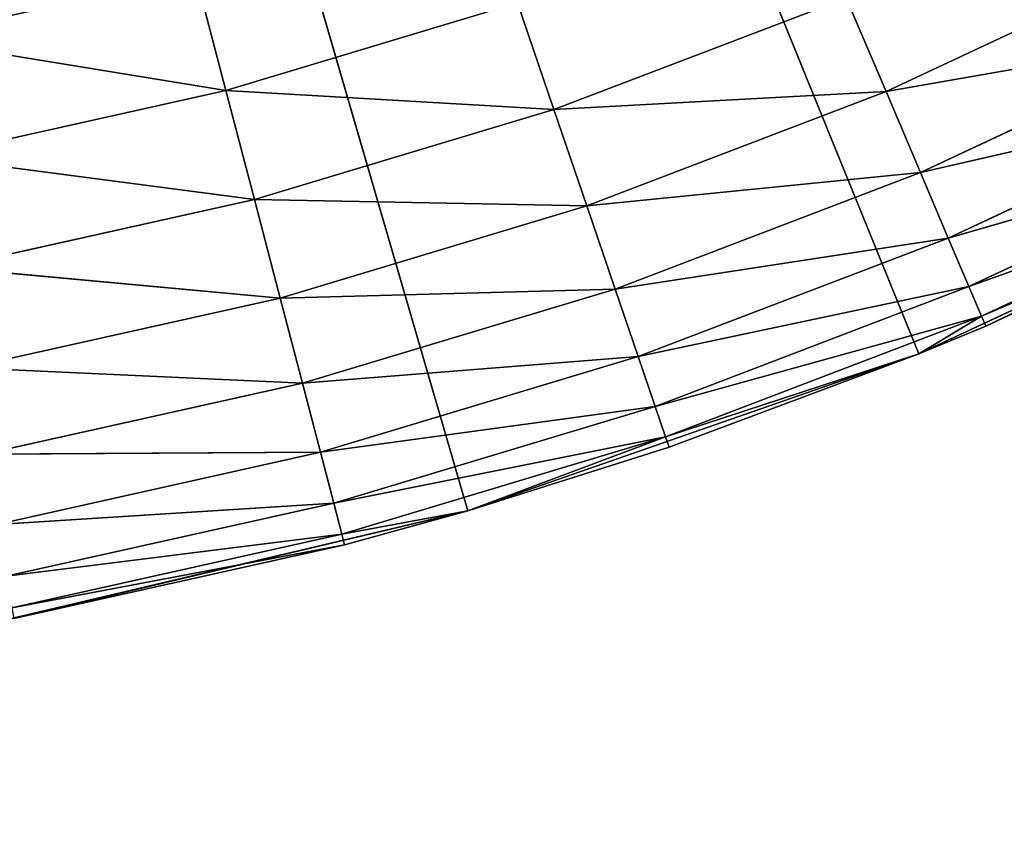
# Model space of a CAD drawing. Header units: centimetres. Extents: x 0.1 to 28.1, y 0.1 to 9.9.
# Tile 103 of 256: x 3.763 to 3.901, y 7.339 to 7.452. Entities that reach past the tile are written whole.
import ezdxf

# ---------------------------------------------------------------- set-up
doc = ezdxf.new("R2010")
doc.units = ezdxf.units.CM
doc.header["$LTSCALE"] = 2.54
doc.layers.get('0').update_dxf_attribs({"true_color": 0xff5454})

# ---------------------------------------------------------------- blocks, each defined once
blk = doc.blocks.new('P__ka na papier toaletowy COVUU.STL')
at = {"color": 0}
for p, q in [((3.64437, 8.00778, 22.15), (3.82604, 7.38368, 22.15)), ((3.88924, 7.40567, 22.15), (3.64437, 8.00778, 22.15)), ((3.88924, 7.40567, 22.15), (3.64437, 8.00778, 22.15)), ((3.64437, 8.00778, 22.15), (3.82604, 7.38368, 22.15)), ((3.88462, 7.44243, 22.62661), (3.92525, 7.46147, 22.62661)), ((3.88462, 7.44243, 22.62661), (3.92525, 7.46147, 22.62661)), ((3.78788, 7.45886, 22.64848), (3.79214, 7.44257, 22.64397)), ((3.78788, 7.45886, 22.64848), (3.79214, 7.44257, 22.64397)), ((3.87903, 7.45557, 22.6366), (3.8381, 7.43991, 22.6366)), ((3.87903, 7.45557, 22.6366), (3.8381, 7.43991, 22.6366)), ((3.87903, 7.45557, 22.6366), (3.88462, 7.44243, 22.62661)), ((3.87903, 7.45557, 22.6366), (3.88462, 7.44243, 22.62661)), ((3.833, 7.45486, 22.64397), (3.79214, 7.44257, 22.64397)), ((3.833, 7.45486, 22.64397), (3.79214, 7.44257, 22.64397)), ((3.833, 7.45486, 22.64397), (3.8381, 7.43991, 22.6366)), ((3.833, 7.45486, 22.64397), (3.8381, 7.43991, 22.6366)), ((3.88462, 7.44243, 22.62661), (3.93088, 7.45051, 22.61428)), ((3.88462, 7.44243, 22.62661), (3.93088, 7.45051, 22.61428)), ((3.88944, 7.43108, 22.61428), (3.93088, 7.45051, 22.61428)), ((3.88944, 7.43108, 22.61428), (3.93088, 7.45051, 22.61428)), ((3.74743, 7.44985, 22.64848), (3.79214, 7.44257, 22.64397)), ((3.74743, 7.44985, 22.64848), (3.79214, 7.44257, 22.64397)), ((3.75048, 7.43329, 22.64397), (3.79214, 7.44257, 22.64397)), ((3.75048, 7.43329, 22.64397), (3.79214, 7.44257, 22.64397)), ((3.8381, 7.43991, 22.6366), (3.79214, 7.44257, 22.64397)), ((3.79214, 7.44257, 22.64397), (3.79613, 7.42729, 22.6366)), ((3.8381, 7.43991, 22.6366), (3.79214, 7.44257, 22.64397)), ((3.79214, 7.44257, 22.64397), (3.79613, 7.42729, 22.6366)), ((3.88462, 7.44243, 22.62661), (3.8381, 7.43991, 22.6366)), ((3.88462, 7.44243, 22.62661), (3.8381, 7.43991, 22.6366)), ((3.88462, 7.44243, 22.62661), (3.84271, 7.4264, 22.62661)), ((3.88462, 7.44243, 22.62661), (3.84271, 7.4264, 22.62661)), ((3.88462, 7.44243, 22.62661), (3.88944, 7.43108, 22.61428)), ((3.88462, 7.44243, 22.62661), (3.88944, 7.43108, 22.61428)), ((3.88944, 7.43108, 22.61428), (3.93545, 7.44162, 22.6)), ((3.88944, 7.43108, 22.61428), (3.93545, 7.44162, 22.6)), ((3.89335, 7.42188, 22.6), (3.93545, 7.44162, 22.6)), ((3.89335, 7.42188, 22.6), (3.93545, 7.44162, 22.6)), ((3.8381, 7.43991, 22.6366), (3.79613, 7.42729, 22.6366)), ((3.8381, 7.43991, 22.6366), (3.79613, 7.42729, 22.6366)), ((3.8381, 7.43991, 22.6366), (3.84271, 7.4264, 22.62661)), ((3.8381, 7.43991, 22.6366), (3.84271, 7.4264, 22.62661)), ((3.89335, 7.42188, 22.6), (3.93882, 7.43507, 22.5842)), ((3.89335, 7.42188, 22.6), (3.93882, 7.43507, 22.5842)), ((3.89623, 7.4151, 22.5842), (3.93882, 7.43507, 22.5842)), ((3.89623, 7.4151, 22.5842), (3.93882, 7.43507, 22.5842)), ((3.88924, 7.40567, 22.15), (3.94986, 7.43403, 22.15)), ((3.88924, 7.40567, 22.15), (3.94986, 7.43403, 22.15)), ((3.94986, 7.43403, 22.15), (3.89859, 7.40955, 22.55)), ((3.94986, 7.43403, 22.15), (3.89859, 7.40955, 22.55)), ((3.75048, 7.43329, 22.64397), (3.79613, 7.42729, 22.6366)), ((3.75048, 7.43329, 22.64397), (3.79613, 7.42729, 22.6366)), ((3.88944, 7.43108, 22.61428), (3.84271, 7.4264, 22.62661)), ((3.88944, 7.43108, 22.61428), (3.84271, 7.4264, 22.62661)), ((3.88944, 7.43108, 22.61428), (3.84669, 7.41473, 22.61428)), ((3.88944, 7.43108, 22.61428), (3.84669, 7.41473, 22.61428)), ((3.88944, 7.43108, 22.61428), (3.89335, 7.42188, 22.6)), ((3.88944, 7.43108, 22.61428), (3.89335, 7.42188, 22.6)), ((3.89623, 7.4151, 22.5842), (3.94088, 7.43105, 22.56736)), ((3.89623, 7.4151, 22.5842), (3.94088, 7.43105, 22.56736)), ((3.89799, 7.41095, 22.56736), (3.94088, 7.43105, 22.56736)), ((3.89799, 7.41095, 22.56736), (3.94088, 7.43105, 22.56736)), ((3.89799, 7.41095, 22.56736), (3.94158, 7.4297, 22.55)), ((3.89799, 7.41095, 22.56736), (3.94158, 7.4297, 22.55)), ((3.94158, 7.4297, 22.55), (3.89859, 7.40955, 22.55)), ((3.94158, 7.4297, 22.55), (3.89859, 7.40955, 22.55)), ((3.75335, 7.41776, 22.6366), (3.79613, 7.42729, 22.6366)), ((3.75335, 7.41776, 22.6366), (3.79613, 7.42729, 22.6366)), ((3.84271, 7.4264, 22.62661), (3.79613, 7.42729, 22.6366)), ((3.79613, 7.42729, 22.6366), (3.79974, 7.41347, 22.62661)), ((3.84271, 7.4264, 22.62661), (3.79613, 7.42729, 22.6366)), ((3.79613, 7.42729, 22.6366), (3.79974, 7.41347, 22.62661)), ((3.84271, 7.4264, 22.62661), (3.79974, 7.41347, 22.62661)), ((3.84271, 7.4264, 22.62661), (3.79974, 7.41347, 22.62661)), ((3.84271, 7.4264, 22.62661), (3.84669, 7.41473, 22.61428)), ((3.84271, 7.4264, 22.62661), (3.84669, 7.41473, 22.61428)), ((3.89335, 7.42188, 22.6), (3.84669, 7.41473, 22.61428)), ((3.89335, 7.42188, 22.6), (3.84669, 7.41473, 22.61428)), ((3.89335, 7.42188, 22.6), (3.84992, 7.40527, 22.6)), ((3.89335, 7.42188, 22.6), (3.84992, 7.40527, 22.6)), ((3.89335, 7.42188, 22.6), (3.89623, 7.4151, 22.5842)), ((3.89335, 7.42188, 22.6), (3.89623, 7.4151, 22.5842)), ((3.75335, 7.41776, 22.6366), (3.79974, 7.41347, 22.62661)), ((3.75335, 7.41776, 22.6366), (3.79974, 7.41347, 22.62661)), ((3.84669, 7.41473, 22.61428), (3.79974, 7.41347, 22.62661)), ((3.84669, 7.41473, 22.61428), (3.79974, 7.41347, 22.62661)), ((3.84669, 7.41473, 22.61428), (3.80286, 7.40155, 22.61428)), ((3.84669, 7.41473, 22.61428), (3.80286, 7.40155, 22.61428)), ((3.84669, 7.41473, 22.61428), (3.84992, 7.40527, 22.6)), ((3.84669, 7.41473, 22.61428), (3.84992, 7.40527, 22.6)), ((3.89623, 7.4151, 22.5842), (3.84992, 7.40527, 22.6)), ((3.89623, 7.4151, 22.5842), (3.84992, 7.40527, 22.6)), ((3.89623, 7.4151, 22.5842), (3.8523, 7.3983, 22.5842)), ((3.89623, 7.4151, 22.5842), (3.8523, 7.3983, 22.5842)), ((3.89623, 7.4151, 22.5842), (3.89799, 7.41095, 22.56736)), ((3.89623, 7.4151, 22.5842), (3.89799, 7.41095, 22.56736)), ((3.75595, 7.40372, 22.62661), (3.79974, 7.41347, 22.62661)), ((3.75595, 7.40372, 22.62661), (3.79974, 7.41347, 22.62661)), ((3.79974, 7.41347, 22.62661), (3.80286, 7.40155, 22.61428)), ((3.79974, 7.41347, 22.62661), (3.80286, 7.40155, 22.61428)), ((3.89799, 7.41095, 22.56736), (3.8523, 7.3983, 22.5842)), ((3.89799, 7.41095, 22.56736), (3.8523, 7.3983, 22.5842)), ((3.89799, 7.41095, 22.56736), (3.85375, 7.39403, 22.56736)), ((3.89799, 7.41095, 22.56736), (3.85375, 7.39403, 22.56736)), ((3.89799, 7.41095, 22.56736), (3.88924, 7.40567, 22.55)), ((3.89799, 7.41095, 22.56736), (3.88924, 7.40567, 22.55)), ((3.89859, 7.40955, 22.55), (3.89799, 7.41095, 22.56736)), ((3.89859, 7.40955, 22.55), (3.89799, 7.41095, 22.56736)), ((3.88924, 7.40567, 22.15), (3.89859, 7.40955, 22.55)), ((3.89859, 7.40955, 22.55), (3.88924, 7.40567, 22.55)), ((3.88924, 7.40567, 22.15), (3.89859, 7.40955, 22.55)), ((3.89859, 7.40955, 22.55), (3.88924, 7.40567, 22.55)), ((3.84992, 7.40527, 22.6), (3.80286, 7.40155, 22.61428)), ((3.84992, 7.40527, 22.6), (3.80286, 7.40155, 22.61428)), ((3.84992, 7.40527, 22.6), (3.80539, 7.39187, 22.6)), ((3.84992, 7.40527, 22.6), (3.80539, 7.39187, 22.6)), ((3.82604, 7.38368, 22.15), (3.88924, 7.40567, 22.15)), ((3.82604, 7.38368, 22.15), (3.88924, 7.40567, 22.15)), ((3.84992, 7.40527, 22.6), (3.8523, 7.3983, 22.5842)), ((3.84992, 7.40527, 22.6), (3.8523, 7.3983, 22.5842)), ((3.88924, 7.40567, 22.55), (3.85375, 7.39403, 22.56736)), ((3.88924, 7.40567, 22.55), (3.85375, 7.39403, 22.56736)), ((3.88924, 7.40567, 22.15), (3.85424, 7.39259, 22.55)), ((3.88924, 7.40567, 22.15), (3.85424, 7.39259, 22.55)), ((3.88924, 7.40567, 22.55), (3.85424, 7.39259, 22.55)), ((3.88924, 7.40567, 22.55), (3.85424, 7.39259, 22.55)), ((3.88924, 7.40567, 22.15), (3.88924, 7.40567, 22.55)), ((3.88924, 7.40567, 22.15), (3.88924, 7.40567, 22.55)), ((3.75595, 7.40372, 22.62661), (3.80286, 7.40155, 22.61428)), ((3.75595, 7.40372, 22.62661), (3.80286, 7.40155, 22.61428)), ((3.75819, 7.39159, 22.61428), (3.80286, 7.40155, 22.61428)), ((3.75819, 7.39159, 22.61428), (3.80286, 7.40155, 22.61428)), ((3.80286, 7.40155, 22.61428), (3.80539, 7.39187, 22.6)), ((3.80286, 7.40155, 22.61428), (3.80539, 7.39187, 22.6)), ((3.8523, 7.3983, 22.5842), (3.80539, 7.39187, 22.6)), ((3.8523, 7.3983, 22.5842), (3.80539, 7.39187, 22.6)), ((3.8523, 7.3983, 22.5842), (3.80725, 7.38475, 22.5842)), ((3.8523, 7.3983, 22.5842), (3.80725, 7.38475, 22.5842)), ((3.8523, 7.3983, 22.5842), (3.85375, 7.39403, 22.56736)), ((3.8523, 7.3983, 22.5842), (3.85375, 7.39403, 22.56736)), ((3.85375, 7.39403, 22.56736), (3.80725, 7.38475, 22.5842)), ((3.85375, 7.39403, 22.56736), (3.80725, 7.38475, 22.5842)), ((3.85375, 7.39403, 22.56736), (3.80839, 7.38038, 22.56736)), ((3.85375, 7.39403, 22.56736), (3.80839, 7.38038, 22.56736)), ((3.85375, 7.39403, 22.56736), (3.82604, 7.38368, 22.55)), ((3.85375, 7.39403, 22.56736), (3.82604, 7.38368, 22.55)), ((3.85424, 7.39259, 22.55), (3.85375, 7.39403, 22.56736)), ((3.85424, 7.39259, 22.55), (3.85375, 7.39403, 22.56736)), ((3.82604, 7.38368, 22.15), (3.85424, 7.39259, 22.55)), ((3.85424, 7.39259, 22.55), (3.82604, 7.38368, 22.55)), ((3.82604, 7.38368, 22.15), (3.85424, 7.39259, 22.55)), ((3.85424, 7.39259, 22.55), (3.82604, 7.38368, 22.55)), ((3.75819, 7.39159, 22.61428), (3.80539, 7.39187, 22.6)), ((3.75819, 7.39159, 22.61428), (3.80539, 7.39187, 22.6)), ((3.76, 7.38176, 22.6), (3.80539, 7.39187, 22.6)), ((3.76, 7.38176, 22.6), (3.80539, 7.39187, 22.6)), ((3.80539, 7.39187, 22.6), (3.80725, 7.38475, 22.5842)), ((3.80539, 7.39187, 22.6), (3.80725, 7.38475, 22.5842)), ((3.76, 7.38176, 22.6), (3.80725, 7.38475, 22.5842)), ((3.76, 7.38176, 22.6), (3.80725, 7.38475, 22.5842)), ((3.7609, 7.36831, 22.15), (3.82604, 7.38368, 22.15)), ((3.7609, 7.36831, 22.15), (3.82604, 7.38368, 22.15)), ((3.76134, 7.37452, 22.5842), (3.80725, 7.38475, 22.5842)), ((3.76134, 7.37452, 22.5842), (3.80725, 7.38475, 22.5842)), ((3.76244, 7.36859, 22.55), (3.82604, 7.38368, 22.15)), ((3.76244, 7.36859, 22.55), (3.82604, 7.38368, 22.15)), ((3.80725, 7.38475, 22.5842), (3.80839, 7.38038, 22.56736)), ((3.80725, 7.38475, 22.5842), (3.80839, 7.38038, 22.56736)), ((3.82604, 7.38368, 22.55), (3.80839, 7.38038, 22.56736)), ((3.82604, 7.38368, 22.55), (3.80839, 7.38038, 22.56736)), ((3.82604, 7.38368, 22.55), (3.80878, 7.37891, 22.55)), ((3.80878, 7.37891, 22.55), (3.82604, 7.38368, 22.15)), ((3.80878, 7.37891, 22.55), (3.82604, 7.38368, 22.15)), ((3.82604, 7.38368, 22.55), (3.80878, 7.37891, 22.55)), ((3.82604, 7.38368, 22.15), (3.82604, 7.38368, 22.55)), ((3.82604, 7.38368, 22.15), (3.82604, 7.38368, 22.55)), ((3.76134, 7.37452, 22.5842), (3.80839, 7.38038, 22.56736)), ((3.76134, 7.37452, 22.5842), (3.80839, 7.38038, 22.56736)), ((3.76216, 7.37008, 22.56736), (3.80839, 7.38038, 22.56736)), ((3.76216, 7.37008, 22.56736), (3.80839, 7.38038, 22.56736)), ((3.80839, 7.38038, 22.56736), (3.80878, 7.37891, 22.55)), ((3.80839, 7.38038, 22.56736), (3.80878, 7.37891, 22.55)), ((3.76216, 7.37008, 22.56736), (3.80878, 7.37891, 22.55)), ((3.76216, 7.37008, 22.56736), (3.80878, 7.37891, 22.55)), ((3.80878, 7.37891, 22.55), (3.76244, 7.36859, 22.55)), ((3.80878, 7.37891, 22.55), (3.76244, 7.36859, 22.55))]:
    blk.add_line(p, q, dxfattribs=at)
mesh = blk.add_polyface(dxfattribs=at)
corners = [(27.64437, 0.05778, 34.05), (0.64437, 9.85778, 34.05), (27.64437, 9.85778, 34.05)]
mesh.append_faces([[corners[k] for k in face] for face in [(0, 1, 2)]], dxfattribs={"color": 0})
mesh = blk.add_polyface(dxfattribs=at)
corners = [(27.64437, 0.05778, 34.05), (0.64437, 0.05778, 34.05), (0.64437, 9.85778, 34.05)]
mesh.append_faces([[corners[k] for k in face] for face in [(0, 1, 2)]], dxfattribs={"color": 0})
mesh = blk.add_polyface(dxfattribs=at)
corners = [(27.64437, 9.85778, 34.25), (0.64437, 0.05778, 34.25), (27.64437, 0.05778, 34.25)]
mesh.append_faces([[corners[k] for k in face] for face in [(0, 1, 2)]], dxfattribs={"color": 0})
mesh = blk.add_polyface(dxfattribs=at)
corners = [(27.64437, 9.85778, 34.25), (0.64437, 9.85778, 34.25), (0.64437, 0.05778, 34.25)]
mesh.append_faces([[corners[k] for k in face] for face in [(0, 1, 2)]], dxfattribs={"color": 0})
mesh = blk.add_polyface(dxfattribs=at)
corners = [(3.82604, 7.38368, 22.15), (3.7609, 7.36831, 22.15), (3.64437, 8.00778, 22.15)]
mesh.append_faces([[corners[k] for k in face] for face in [(0, 1, 2)]], dxfattribs={"color": 0})
mesh = blk.add_polyface(dxfattribs=at)
corners = [(4.00723, 7.46849, 22.15), (3.94986, 7.43403, 22.15), (3.64437, 8.00778, 22.15)]
mesh.append_faces([[corners[k] for k in face] for face in [(0, 1, 2)]], dxfattribs={"color": 0})
mesh = blk.add_polyface(dxfattribs=at)
corners = [(3.94986, 7.43403, 22.15), (3.88924, 7.40567, 22.15), (3.64437, 8.00778, 22.15)]
mesh.append_faces([[corners[k] for k in face] for face in [(0, 1, 2)]], dxfattribs={"color": 0})
mesh = blk.add_polyface(dxfattribs=at)
corners = [(3.88924, 7.40567, 22.15), (3.82604, 7.38368, 22.15), (3.64437, 8.00778, 22.15)]
mesh.append_faces([[corners[k] for k in face] for face in [(0, 1, 2)]], dxfattribs={"color": 0})
mesh = blk.add_polyface(dxfattribs=at)
corners = [(24.34126, 7.83278, 22.05), (0.14437, 6.05778, 22.05), (24.31548, 7.88807, 22.05)]
mesh.append_faces([[corners[k] for k in face] for face in [(0, 1, 2)]], dxfattribs={"color": 0})
mesh = blk.add_polyface(dxfattribs=at)
corners = [(24.31548, 7.88807, 22.05), (0.14437, 6.05778, 22.05), (3.70515, 7.66309, 22.05)]
mesh.append_faces([[corners[k] for k in face] for face in [(0, 1, 2)]], dxfattribs={"color": 0})
mesh = blk.add_polyface(dxfattribs=at)
corners = [(24.37626, 7.7828, 22.05), (0.14437, 6.05778, 22.05), (24.34126, 7.83278, 22.05)]
mesh.append_faces([[corners[k] for k in face] for face in [(0, 1, 2)]], dxfattribs={"color": 0})
mesh = blk.add_polyface(dxfattribs=at)
corners = [(24.4194, 7.73966, 22.05), (0.14437, 6.05778, 22.05), (24.37626, 7.7828, 22.05)]
mesh.append_faces([[corners[k] for k in face] for face in [(0, 1, 2)]], dxfattribs={"color": 0})
mesh = blk.add_polyface(dxfattribs=at)
corners = [(28.14437, 6.05778, 22.15), (3.91249, 7.7828, 22.15), (3.86935, 7.73966, 22.15)]
mesh.append_faces([[corners[k] for k in face] for face in [(0, 1, 2)]], dxfattribs={"color": 0})
mesh = blk.add_polyface(dxfattribs=at)
corners = [(24.46937, 7.70467, 22.05), (0.14437, 6.05778, 22.05), (24.4194, 7.73966, 22.05)]
mesh.append_faces([[corners[k] for k in face] for face in [(0, 1, 2)]], dxfattribs={"color": 0})
mesh = blk.add_polyface(dxfattribs=at)
corners = [(28.14437, 6.05778, 22.15), (3.86935, 7.73966, 22.15), (3.81937, 7.70467, 22.15)]
mesh.append_faces([[corners[k] for k in face] for face in [(0, 1, 2)]], dxfattribs={"color": 0})
mesh = blk.add_polyface(dxfattribs=at)
corners = [(24.52466, 7.67888, 22.05), (0.14437, 6.05778, 22.05), (24.46937, 7.70467, 22.05)]
mesh.append_faces([[corners[k] for k in face] for face in [(0, 1, 2)]], dxfattribs={"color": 0})
mesh = blk.add_polyface(dxfattribs=at)
corners = [(28.14437, 6.05778, 22.15), (3.81937, 7.70467, 22.15), (3.76408, 7.67888, 22.15)]
mesh.append_faces([[corners[k] for k in face] for face in [(0, 1, 2)]], dxfattribs={"color": 0})
mesh = blk.add_polyface(dxfattribs=at)
corners = [(28.14437, 6.05778, 22.05), (0.14437, 6.05778, 22.05), (24.52466, 7.67888, 22.05)]
mesh.append_faces([[corners[k] for k in face] for face in [(0, 1, 2)]], dxfattribs={"color": 0})
mesh = blk.add_polyface(dxfattribs=at)
corners = [(28.14437, 6.05778, 22.15), (3.76408, 7.67888, 22.15), (0.14437, 6.05778, 22.15)]
mesh.append_faces([[corners[k] for k in face] for face in [(0, 1, 2)]], dxfattribs={"color": 0})
mesh = blk.add_polyface(dxfattribs=at)
corners = [(3.76408, 7.67888, 22.15), (3.70515, 7.66309, 22.15), (0.14437, 6.05778, 22.15)]
mesh.append_faces([[corners[k] for k in face] for face in [(0, 1, 2)]], dxfattribs={"color": 0})
mesh = blk.add_polyface(dxfattribs=at)
corners = [(3.78788, 7.45886, 22.64848), (3.74427, 7.46693, 22.65), (3.74743, 7.44985, 22.64848)]
mesh.append_faces([[corners[k] for k in face] for face in [(0, 1, 2)]], dxfattribs={"color": 0})
mesh = blk.add_polyface(dxfattribs=at)
corners = [(3.92525, 7.46147, 22.62661), (3.87903, 7.45557, 22.6366), (3.88462, 7.44243, 22.62661)]
mesh.append_faces([[corners[k] for k in face] for face in [(0, 1, 2)]], dxfattribs={"color": 0})
mesh = blk.add_polyface(dxfattribs=at)
corners = [(3.93088, 7.45051, 22.61428), (3.92525, 7.46147, 22.62661), (3.88462, 7.44243, 22.62661)]
mesh.append_faces([[corners[k] for k in face] for face in [(0, 1, 2)]], dxfattribs={"color": 0})
mesh = blk.add_polyface(dxfattribs=at)
corners = [(3.79214, 7.44257, 22.64397), (3.78788, 7.45886, 22.64848), (3.74743, 7.44985, 22.64848)]
mesh.append_faces([[corners[k] for k in face] for face in [(0, 1, 2)]], dxfattribs={"color": 0})
mesh = blk.add_polyface(dxfattribs=at)
corners = [(3.833, 7.45486, 22.64397), (3.78788, 7.45886, 22.64848), (3.79214, 7.44257, 22.64397)]
mesh.append_faces([[corners[k] for k in face] for face in [(0, 1, 2)]], dxfattribs={"color": 0})
mesh = blk.add_polyface(dxfattribs=at)
corners = [(3.87903, 7.45557, 22.6366), (3.833, 7.45486, 22.64397), (3.8381, 7.43991, 22.6366)]
mesh.append_faces([[corners[k] for k in face] for face in [(0, 1, 2)]], dxfattribs={"color": 0})
mesh = blk.add_polyface(dxfattribs=at)
corners = [(3.88462, 7.44243, 22.62661), (3.87903, 7.45557, 22.6366), (3.8381, 7.43991, 22.6366)]
mesh.append_faces([[corners[k] for k in face] for face in [(0, 1, 2)]], dxfattribs={"color": 0})
mesh = blk.add_polyface(dxfattribs=at)
corners = [(3.8381, 7.43991, 22.6366), (3.833, 7.45486, 22.64397), (3.79214, 7.44257, 22.64397)]
mesh.append_faces([[corners[k] for k in face] for face in [(0, 1, 2)]], dxfattribs={"color": 0})
mesh = blk.add_polyface(dxfattribs=at)
corners = [(3.93088, 7.45051, 22.61428), (3.88462, 7.44243, 22.62661), (3.88944, 7.43108, 22.61428)]
mesh.append_faces([[corners[k] for k in face] for face in [(0, 1, 2)]], dxfattribs={"color": 0})
mesh = blk.add_polyface(dxfattribs=at)
corners = [(3.88944, 7.43108, 22.61428), (3.93545, 7.44162, 22.6), (3.93088, 7.45051, 22.61428)]
mesh.append_faces([[corners[k] for k in face] for face in [(0, 1, 2)]], dxfattribs={"color": 0})
mesh = blk.add_polyface(dxfattribs=at)
corners = [(3.79214, 7.44257, 22.64397), (3.74743, 7.44985, 22.64848), (3.75048, 7.43329, 22.64397)]
mesh.append_faces([[corners[k] for k in face] for face in [(0, 1, 2)]], dxfattribs={"color": 0})
mesh = blk.add_polyface(dxfattribs=at)
corners = [(3.79613, 7.42729, 22.6366), (3.79214, 7.44257, 22.64397), (3.75048, 7.43329, 22.64397)]
mesh.append_faces([[corners[k] for k in face] for face in [(0, 1, 2)]], dxfattribs={"color": 0})
mesh = blk.add_polyface(dxfattribs=at)
corners = [(3.8381, 7.43991, 22.6366), (3.79214, 7.44257, 22.64397), (3.79613, 7.42729, 22.6366)]
mesh.append_faces([[corners[k] for k in face] for face in [(0, 1, 2)]], dxfattribs={"color": 0})
mesh = blk.add_polyface(dxfattribs=at)
corners = [(3.88462, 7.44243, 22.62661), (3.8381, 7.43991, 22.6366), (3.84271, 7.4264, 22.62661)]
mesh.append_faces([[corners[k] for k in face] for face in [(0, 1, 2)]], dxfattribs={"color": 0})
mesh = blk.add_polyface(dxfattribs=at)
corners = [(3.88944, 7.43108, 22.61428), (3.88462, 7.44243, 22.62661), (3.84271, 7.4264, 22.62661)]
mesh.append_faces([[corners[k] for k in face] for face in [(0, 1, 2)]], dxfattribs={"color": 0})
mesh = blk.add_polyface(dxfattribs=at)
corners = [(3.88944, 7.43108, 22.61428), (3.89335, 7.42188, 22.6), (3.93545, 7.44162, 22.6)]
mesh.append_faces([[corners[k] for k in face] for face in [(0, 1, 2)]], dxfattribs={"color": 0})
mesh = blk.add_polyface(dxfattribs=at)
corners = [(3.89335, 7.42188, 22.6), (3.93882, 7.43507, 22.5842), (3.93545, 7.44162, 22.6)]
mesh.append_faces([[corners[k] for k in face] for face in [(0, 1, 2)]], dxfattribs={"color": 0})
mesh = blk.add_polyface(dxfattribs=at)
corners = [(3.84271, 7.4264, 22.62661), (3.8381, 7.43991, 22.6366), (3.79613, 7.42729, 22.6366)]
mesh.append_faces([[corners[k] for k in face] for face in [(0, 1, 2)]], dxfattribs={"color": 0})
mesh = blk.add_polyface(dxfattribs=at)
corners = [(3.89335, 7.42188, 22.6), (3.89623, 7.4151, 22.5842), (3.93882, 7.43507, 22.5842)]
mesh.append_faces([[corners[k] for k in face] for face in [(0, 1, 2)]], dxfattribs={"color": 0})
mesh = blk.add_polyface(dxfattribs=at)
corners = [(3.89623, 7.4151, 22.5842), (3.94088, 7.43105, 22.56736), (3.93882, 7.43507, 22.5842)]
mesh.append_faces([[corners[k] for k in face] for face in [(0, 1, 2)]], dxfattribs={"color": 0})
mesh = blk.add_polyface(dxfattribs=at)
corners = [(3.89859, 7.40955, 22.55), (3.88924, 7.40567, 22.15), (3.94986, 7.43403, 22.15)]
mesh.append_faces([[corners[k] for k in face] for face in [(0, 1, 2)]], dxfattribs={"color": 0})
mesh = blk.add_polyface(dxfattribs=at)
corners = [(3.89859, 7.40955, 22.55), (3.94986, 7.43403, 22.15), (3.94158, 7.4297, 22.55)]
mesh.append_faces([[corners[k] for k in face] for face in [(0, 1, 2)]], dxfattribs={"color": 0})
mesh = blk.add_polyface(dxfattribs=at)
corners = [(3.79613, 7.42729, 22.6366), (3.75048, 7.43329, 22.64397), (3.75335, 7.41776, 22.6366)]
mesh.append_faces([[corners[k] for k in face] for face in [(0, 1, 2)]], dxfattribs={"color": 0})
mesh = blk.add_polyface(dxfattribs=at)
corners = [(3.88944, 7.43108, 22.61428), (3.84271, 7.4264, 22.62661), (3.84669, 7.41473, 22.61428)]
mesh.append_faces([[corners[k] for k in face] for face in [(0, 1, 2)]], dxfattribs={"color": 0})
mesh = blk.add_polyface(dxfattribs=at)
corners = [(3.84669, 7.41473, 22.61428), (3.89335, 7.42188, 22.6), (3.88944, 7.43108, 22.61428)]
mesh.append_faces([[corners[k] for k in face] for face in [(0, 1, 2)]], dxfattribs={"color": 0})
mesh = blk.add_polyface(dxfattribs=at)
corners = [(3.89623, 7.4151, 22.5842), (3.89799, 7.41095, 22.56736), (3.94088, 7.43105, 22.56736)]
mesh.append_faces([[corners[k] for k in face] for face in [(0, 1, 2)]], dxfattribs={"color": 0})
mesh = blk.add_polyface(dxfattribs=at)
corners = [(3.89799, 7.41095, 22.56736), (3.94158, 7.4297, 22.55), (3.94088, 7.43105, 22.56736)]
mesh.append_faces([[corners[k] for k in face] for face in [(0, 1, 2)]], dxfattribs={"color": 0})
mesh = blk.add_polyface(dxfattribs=at)
corners = [(3.89799, 7.41095, 22.56736), (3.89859, 7.40955, 22.55), (3.94158, 7.4297, 22.55)]
mesh.append_faces([[corners[k] for k in face] for face in [(0, 1, 2)]], dxfattribs={"color": 0})
mesh = blk.add_polyface(dxfattribs=at)
corners = [(3.79974, 7.41347, 22.62661), (3.79613, 7.42729, 22.6366), (3.75335, 7.41776, 22.6366)]
mesh.append_faces([[corners[k] for k in face] for face in [(0, 1, 2)]], dxfattribs={"color": 0})
mesh = blk.add_polyface(dxfattribs=at)
corners = [(3.84271, 7.4264, 22.62661), (3.79613, 7.42729, 22.6366), (3.79974, 7.41347, 22.62661)]
mesh.append_faces([[corners[k] for k in face] for face in [(0, 1, 2)]], dxfattribs={"color": 0})
mesh = blk.add_polyface(dxfattribs=at)
corners = [(3.84669, 7.41473, 22.61428), (3.84271, 7.4264, 22.62661), (3.79974, 7.41347, 22.62661)]
mesh.append_faces([[corners[k] for k in face] for face in [(0, 1, 2)]], dxfattribs={"color": 0})
mesh = blk.add_polyface(dxfattribs=at)
corners = [(3.84669, 7.41473, 22.61428), (3.84992, 7.40527, 22.6), (3.89335, 7.42188, 22.6)]
mesh.append_faces([[corners[k] for k in face] for face in [(0, 1, 2)]], dxfattribs={"color": 0})
mesh = blk.add_polyface(dxfattribs=at)
corners = [(3.84992, 7.40527, 22.6), (3.89623, 7.4151, 22.5842), (3.89335, 7.42188, 22.6)]
mesh.append_faces([[corners[k] for k in face] for face in [(0, 1, 2)]], dxfattribs={"color": 0})
mesh = blk.add_polyface(dxfattribs=at)
corners = [(3.79974, 7.41347, 22.62661), (3.75335, 7.41776, 22.6366), (3.75595, 7.40372, 22.62661)]
mesh.append_faces([[corners[k] for k in face] for face in [(0, 1, 2)]], dxfattribs={"color": 0})
mesh = blk.add_polyface(dxfattribs=at)
corners = [(3.84669, 7.41473, 22.61428), (3.79974, 7.41347, 22.62661), (3.80286, 7.40155, 22.61428)]
mesh.append_faces([[corners[k] for k in face] for face in [(0, 1, 2)]], dxfattribs={"color": 0})
mesh = blk.add_polyface(dxfattribs=at)
corners = [(3.80286, 7.40155, 22.61428), (3.84992, 7.40527, 22.6), (3.84669, 7.41473, 22.61428)]
mesh.append_faces([[corners[k] for k in face] for face in [(0, 1, 2)]], dxfattribs={"color": 0})
mesh = blk.add_polyface(dxfattribs=at)
corners = [(3.84992, 7.40527, 22.6), (3.8523, 7.3983, 22.5842), (3.89623, 7.4151, 22.5842)]
mesh.append_faces([[corners[k] for k in face] for face in [(0, 1, 2)]], dxfattribs={"color": 0})
mesh = blk.add_polyface(dxfattribs=at)
corners = [(3.8523, 7.3983, 22.5842), (3.89799, 7.41095, 22.56736), (3.89623, 7.4151, 22.5842)]
mesh.append_faces([[corners[k] for k in face] for face in [(0, 1, 2)]], dxfattribs={"color": 0})
mesh = blk.add_polyface(dxfattribs=at)
corners = [(3.80286, 7.40155, 22.61428), (3.79974, 7.41347, 22.62661), (3.75595, 7.40372, 22.62661)]
mesh.append_faces([[corners[k] for k in face] for face in [(0, 1, 2)]], dxfattribs={"color": 0})
mesh = blk.add_polyface(dxfattribs=at)
corners = [(3.8523, 7.3983, 22.5842), (3.85375, 7.39403, 22.56736), (3.89799, 7.41095, 22.56736)]
mesh.append_faces([[corners[k] for k in face] for face in [(0, 1, 2)]], dxfattribs={"color": 0})
mesh = blk.add_polyface(dxfattribs=at)
corners = [(3.85375, 7.39403, 22.56736), (3.88924, 7.40567, 22.55), (3.89799, 7.41095, 22.56736)]
mesh.append_faces([[corners[k] for k in face] for face in [(0, 1, 2)]], dxfattribs={"color": 0})
mesh = blk.add_polyface(dxfattribs=at)
corners = [(3.89799, 7.41095, 22.56736), (3.88924, 7.40567, 22.55), (3.89859, 7.40955, 22.55)]
mesh.append_faces([[corners[k] for k in face] for face in [(0, 1, 2)]], dxfattribs={"color": 0})
mesh = blk.add_polyface(dxfattribs=at)
corners = [(3.88924, 7.40567, 22.55), (3.88924, 7.40567, 22.15), (3.89859, 7.40955, 22.55)]
mesh.append_faces([[corners[k] for k in face] for face in [(0, 1, 2)]], dxfattribs={"color": 0})
mesh = blk.add_polyface(dxfattribs=at)
corners = [(3.80286, 7.40155, 22.61428), (3.80539, 7.39187, 22.6), (3.84992, 7.40527, 22.6)]
mesh.append_faces([[corners[k] for k in face] for face in [(0, 1, 2)]], dxfattribs={"color": 0})
mesh = blk.add_polyface(dxfattribs=at)
corners = [(3.80539, 7.39187, 22.6), (3.8523, 7.3983, 22.5842), (3.84992, 7.40527, 22.6)]
mesh.append_faces([[corners[k] for k in face] for face in [(0, 1, 2)]], dxfattribs={"color": 0})
mesh = blk.add_polyface(dxfattribs=at)
corners = [(3.85424, 7.39259, 22.55), (3.82604, 7.38368, 22.15), (3.88924, 7.40567, 22.15)]
mesh.append_faces([[corners[k] for k in face] for face in [(0, 1, 2)]], dxfattribs={"color": 0})
mesh = blk.add_polyface(dxfattribs=at)
corners = [(3.85375, 7.39403, 22.56736), (3.85424, 7.39259, 22.55), (3.88924, 7.40567, 22.55)]
mesh.append_faces([[corners[k] for k in face] for face in [(0, 1, 2)]], dxfattribs={"color": 0})
mesh = blk.add_polyface(dxfattribs=at)
corners = [(3.85424, 7.39259, 22.55), (3.88924, 7.40567, 22.15), (3.88924, 7.40567, 22.55)]
mesh.append_faces([[corners[k] for k in face] for face in [(0, 1, 2)]], dxfattribs={"color": 0})
mesh = blk.add_polyface(dxfattribs=at)
corners = [(3.80286, 7.40155, 22.61428), (3.75595, 7.40372, 22.62661), (3.75819, 7.39159, 22.61428)]
mesh.append_faces([[corners[k] for k in face] for face in [(0, 1, 2)]], dxfattribs={"color": 0})
mesh = blk.add_polyface(dxfattribs=at)
corners = [(3.75819, 7.39159, 22.61428), (3.80539, 7.39187, 22.6), (3.80286, 7.40155, 22.61428)]
mesh.append_faces([[corners[k] for k in face] for face in [(0, 1, 2)]], dxfattribs={"color": 0})
mesh = blk.add_polyface(dxfattribs=at)
corners = [(3.80539, 7.39187, 22.6), (3.80725, 7.38475, 22.5842), (3.8523, 7.3983, 22.5842)]
mesh.append_faces([[corners[k] for k in face] for face in [(0, 1, 2)]], dxfattribs={"color": 0})
mesh = blk.add_polyface(dxfattribs=at)
corners = [(3.80725, 7.38475, 22.5842), (3.85375, 7.39403, 22.56736), (3.8523, 7.3983, 22.5842)]
mesh.append_faces([[corners[k] for k in face] for face in [(0, 1, 2)]], dxfattribs={"color": 0})
mesh = blk.add_polyface(dxfattribs=at)
corners = [(3.80725, 7.38475, 22.5842), (3.80839, 7.38038, 22.56736), (3.85375, 7.39403, 22.56736)]
mesh.append_faces([[corners[k] for k in face] for face in [(0, 1, 2)]], dxfattribs={"color": 0})
mesh = blk.add_polyface(dxfattribs=at)
corners = [(3.80839, 7.38038, 22.56736), (3.82604, 7.38368, 22.55), (3.85375, 7.39403, 22.56736)]
mesh.append_faces([[corners[k] for k in face] for face in [(0, 1, 2)]], dxfattribs={"color": 0})
mesh = blk.add_polyface(dxfattribs=at)
corners = [(3.85375, 7.39403, 22.56736), (3.82604, 7.38368, 22.55), (3.85424, 7.39259, 22.55)]
mesh.append_faces([[corners[k] for k in face] for face in [(0, 1, 2)]], dxfattribs={"color": 0})
mesh = blk.add_polyface(dxfattribs=at)
corners = [(3.82604, 7.38368, 22.55), (3.82604, 7.38368, 22.15), (3.85424, 7.39259, 22.55)]
mesh.append_faces([[corners[k] for k in face] for face in [(0, 1, 2)]], dxfattribs={"color": 0})
mesh = blk.add_polyface(dxfattribs=at)
corners = [(3.75819, 7.39159, 22.61428), (3.76, 7.38176, 22.6), (3.80539, 7.39187, 22.6)]
mesh.append_faces([[corners[k] for k in face] for face in [(0, 1, 2)]], dxfattribs={"color": 0})
mesh = blk.add_polyface(dxfattribs=at)
corners = [(3.76, 7.38176, 22.6), (3.80725, 7.38475, 22.5842), (3.80539, 7.39187, 22.6)]
mesh.append_faces([[corners[k] for k in face] for face in [(0, 1, 2)]], dxfattribs={"color": 0})
mesh = blk.add_polyface(dxfattribs=at)
corners = [(3.76, 7.38176, 22.6), (3.76134, 7.37452, 22.5842), (3.80725, 7.38475, 22.5842)]
mesh.append_faces([[corners[k] for k in face] for face in [(0, 1, 2)]], dxfattribs={"color": 0})
mesh = blk.add_polyface(dxfattribs=at)
corners = [(3.76244, 7.36859, 22.55), (3.7609, 7.36831, 22.15), (3.82604, 7.38368, 22.15)]
mesh.append_faces([[corners[k] for k in face] for face in [(0, 1, 2)]], dxfattribs={"color": 0})
mesh = blk.add_polyface(dxfattribs=at)
corners = [(3.76134, 7.37452, 22.5842), (3.80839, 7.38038, 22.56736), (3.80725, 7.38475, 22.5842)]
mesh.append_faces([[corners[k] for k in face] for face in [(0, 1, 2)]], dxfattribs={"color": 0})
mesh = blk.add_polyface(dxfattribs=at)
corners = [(3.76244, 7.36859, 22.55), (3.82604, 7.38368, 22.15), (3.80878, 7.37891, 22.55)]
mesh.append_faces([[corners[k] for k in face] for face in [(0, 1, 2)]], dxfattribs={"color": 0})
mesh = blk.add_polyface(dxfattribs=at)
corners = [(3.80839, 7.38038, 22.56736), (3.80878, 7.37891, 22.55), (3.82604, 7.38368, 22.55)]
mesh.append_faces([[corners[k] for k in face] for face in [(0, 1, 2)]], dxfattribs={"color": 0})
mesh = blk.add_polyface(dxfattribs=at)
corners = [(3.80878, 7.37891, 22.55), (3.82604, 7.38368, 22.15), (3.82604, 7.38368, 22.55)]
mesh.append_faces([[corners[k] for k in face] for face in [(0, 1, 2)]], dxfattribs={"color": 0})
mesh = blk.add_polyface(dxfattribs=at)
corners = [(3.76134, 7.37452, 22.5842), (3.76216, 7.37008, 22.56736), (3.80839, 7.38038, 22.56736)]
mesh.append_faces([[corners[k] for k in face] for face in [(0, 1, 2)]], dxfattribs={"color": 0})
mesh = blk.add_polyface(dxfattribs=at)
corners = [(3.76216, 7.37008, 22.56736), (3.80878, 7.37891, 22.55), (3.80839, 7.38038, 22.56736)]
mesh.append_faces([[corners[k] for k in face] for face in [(0, 1, 2)]], dxfattribs={"color": 0})
mesh = blk.add_polyface(dxfattribs=at)
corners = [(3.76216, 7.37008, 22.56736), (3.76244, 7.36859, 22.55), (3.80878, 7.37891, 22.55)]
mesh.append_faces([[corners[k] for k in face] for face in [(0, 1, 2)]], dxfattribs={"color": 0})

msp = doc.modelspace()

# ---------------------------------------------------------------- block references
at = {"color": 0}
msp.add_blockref('P__ka na papier toaletowy COVUU.STL', (0, 0), dxfattribs=at)

doc.saveas('drawing.dxf')
